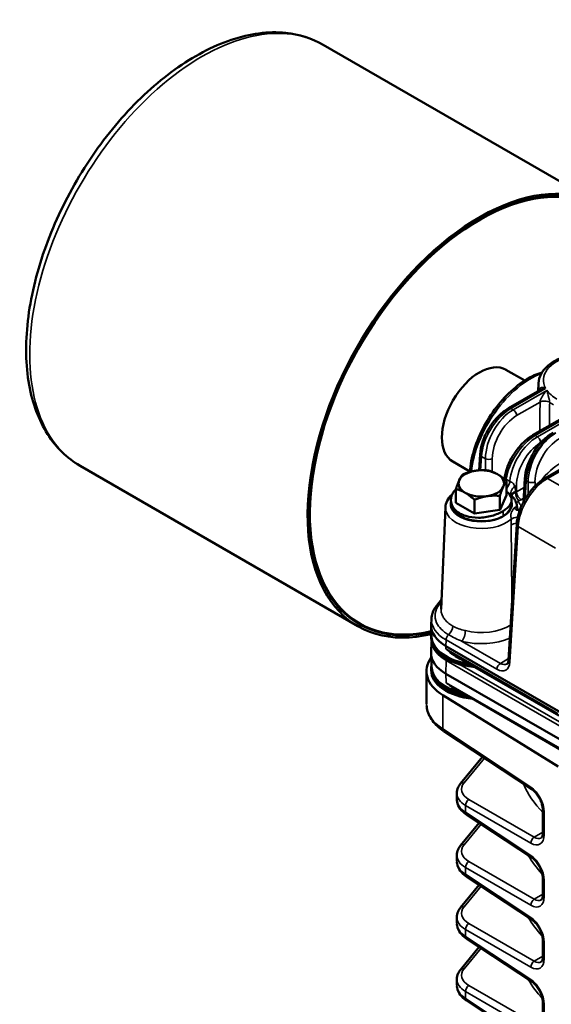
# Model space of a CAD drawing. Header units: inches. Extents: x 1 to 237, y 4 to 150.
# Tile 158 of 237: x 162 to 169, y 94 to 106. Entities that reach past the tile are written whole.
import ezdxf

# ---------------------------------------------------------------- set-up
doc = ezdxf.new("R2010")
doc.units = ezdxf.units.IN
doc.header["$LTSCALE"] = 7
doc.header["$MEASUREMENT"] = 0
doc.layers.add('Visible (ANSI)', color=7, linetype='Continuous', lineweight=50)
doc.layers.add('Visible Narrow (ANSI)', color=7, linetype='Continuous', lineweight=35)

msp = doc.modelspace()

# ---------------------------------------------------------------- linework, layer by layer
at = {"layer": 'Visible (ANSI)'}
for p, q in [((169.461, 104.112), (166.031, 106.092)), ((168.52, 101.948), (168.288, 102.081)), ((168.69, 101.915), (168.686, 101.818)), ((168.32, 101.606), (168.708, 101.83)), ((168.798, 101.804), (168.798, 101.804)), ((168.618, 101.272), (169.073, 101.535)), ((168.773, 100.743), (169.982, 101.441)), ((167.957, 100.84), (167.969, 101.038)), ((166.461, 98.916), (163.031, 100.896)), ((167.843, 100.826), (167.633, 100.947)), ((168.297, 100.535), (168.297, 100.706)), ((168.503, 100.447), (168.521, 100.738)), ((167.67, 100.438), (167.67, 100.609)), ((168.213, 100.354), (168.213, 100.525)), ((168.297, 100.535), (168.215, 100.358)), ((167.542, 100.384), (167.488, 99.126)), ((167.614, 100.435), (167.614, 100.435)), ((167.9, 100.306), (167.67, 100.438)), ((167.9, 100.306), (167.9, 100.476)), ((168.352, 100.438), (168.352, 100.438)), ((168.424, 100.388), (168.424, 100.388)), ((168.426, 100.384), (168.426, 100.379)), ((168.426, 100.38), (168.426, 100.381)), ((168.213, 100.354), (167.9, 100.306)), ((168.215, 100.358), (168.213, 100.354)), ((168.421, 100.174), (168.32, 98.498)), ((168.359, 99.478), (168.359, 99.478)), ((168.361, 99.311), (168.361, 99.311)), ((168.361, 99.291), (168.361, 99.291)), ((167.493, 99.244), (167.434, 99.171)), ((166.481, 98.951), (166.459, 98.963)), ((167.369, 99.008), (167.365, 98.933)), ((167.371, 98.785), (167.365, 98.915)), ((167.365, 98.793), (167.365, 98.769)), ((167.37, 98.726), (167.365, 98.59)), ((167.371, 98.415), (167.365, 98.576)), ((167.547, 98.671), (170.553, 96.935)), ((168.94, 97.815), (167.684, 98.54)), ((168.201, 98.442), (168.201, 98.442)), ((167.307, 97.957), (167.307, 98.362)), ((167.365, 98.397), (167.365, 98.373)), ((170.553, 96.594), (167.547, 98.33)), ((168.959, 97.396), (167.66, 98.146)), ((168.933, 97.184), (167.509, 98.066)), ((168.606, 96.904), (167.52, 97.622)), ((168, 97.304), (167.728, 96.974)), ((167.682, 96.783), (167.682, 96.854)), ((168.744, 96.364), (168.744, 96.648)), ((167.958, 96.488), (167.728, 96.208)), ((168.606, 96.06), (167.8, 96.593)), ((167.682, 96.018), (167.682, 96.088)), ((168.606, 95.295), (167.8, 95.827)), ((168.744, 95.598), (168.744, 95.804)), ((167.958, 95.723), (167.728, 95.443)), ((167.682, 95.252), (167.682, 95.323)), ((168.606, 94.529), (167.8, 95.062)), ((168.744, 94.833), (168.744, 95.039)), ((167.958, 94.957), (167.728, 94.677)), ((167.682, 94.487), (167.682, 94.558)), ((168.606, 93.764), (167.8, 94.297)), ((168.744, 94.067), (168.744, 94.274))]:
    msp.add_line(p, q, dxfattribs=at)
for centre, major_axis, ratio, start_param, end_param in [((167.961, 101.514), (-1.5, -2.598), 0.57735, 2.489286, 6.784901), ((167.961, 101.514), (1.485, 2.572), 0.57735, 5.632232, 9.924273), ((167.961, 101.514), (-1.48, -2.563), 0.57735, 2.491096, 6.781507), ((167.961, 101.514), (-0.328, -0.567), 0.57735, 3.141593, 6.283185), ((168.523, 101.19), (0.344, 0.558), 0.556861, 0.177484, 0.17749), ((167.984, 100.678), (-0.281, 0), 0.57735, 4.974188, 6.021386), ((167.984, 100.678), (-0.281, 0), 0.57735, 3.926991, 4.974188), ((167.984, 100.678), (0.281, 0), 0.57735, 6.021386, 7.068583), ((167.984, 100.678), (-0.281, 0), 0.57735, 6.021386, 7.068583), ((167.984, 100.678), (0.281, 0), 0.57735, 4.974188, 6.021386), ((167.984, 100.678), (0.281, 0), 0.57735, 3.926991, 4.974188), ((168.526, 100.384), (-0.0999, -0.0044), 0.642702, 6.270984, 6.282962), ((167.939, 101.526), (-1.48, -2.563), 0.57735, 6.052203, 6.283185), ((167.985, 98.924), (-0.62, 0), 0.57735, 6.25849, 7.068583), ((167.985, 98.793), (-0.62, 0), 0.57735, 6.173527, 7.634262), ((167.985, 98.769), (-0.62, 0), 0.57735, 0, 1.128595), ((167.985, 98.793), (-0.614, 0), 0.57735, 0.024695, 1.336588), ((167.985, 98.583), (-0.62, 0), 0.57735, 6.264668, 7.068583), ((167.985, 98.397), (-0.584, 0), 0.57735, 5.533295, 5.533297), ((168.057, 98.362), (-0.75, 0), 0.57735, 5.882574, 7.033677), ((167.985, 98.397), (-0.62, 0), 0.57735, 6.162966, 7.587909), ((167.985, 98.769), (-0.62, 0), 0.57735, 1.128595, 1.435805), ((167.985, 98.373), (-0.62, 0), 0.57735, 0, 1.39519), ((168.057, 97.943), (0.75, -0.022), 0.595581, 3.158716, 3.159426), ((167.553, 97.672), (-0.0331, -0.0501), 0.576647, 6.277827, 6.283185), ((168.639, 96.954), (-0.0331, -0.0501), 0.576647, 0, 0.006699), ((168.082, 96.776), (0.4, -0.011), 0.594218, 3.157337, 3.157496), ((168.804, 96.648), (-0.06, 0), 0.57735, 6.27706, 6.283185), ((167.833, 96.643), (-0.0331, -0.0501), 0.576647, 6.277832, 6.283185), ((168.082, 96.011), (0.4, -0.011), 0.594218, 3.157337, 3.158596), ((168.639, 96.11), (-0.0331, -0.0501), 0.576647, 0, 0.006701), ((167.833, 95.877), (-0.0331, -0.0501), 0.576647, 6.277832, 6.283185), ((168.804, 95.804), (-0.06, 0), 0.57735, 6.277059, 6.283185), ((168.639, 95.345), (-0.0331, -0.0501), 0.576647, 0, 0.006702), ((168.082, 95.246), (0.4, -0.011), 0.594218, 3.157337, 3.158601), ((167.833, 95.112), (-0.0331, -0.0501), 0.576647, 6.277832, 6.283185), ((168.804, 95.039), (-0.06, 0), 0.57735, 6.277058, 6.283185), ((168.082, 94.48), (0.4, -0.011), 0.594218, 3.157337, 3.158607), ((168.639, 94.579), (-0.0331, -0.0501), 0.576647, 0, 0.006704), ((167.833, 94.347), (-0.0331, -0.0501), 0.576647, 6.277832, 6.283185), ((168.804, 94.274), (-0.06, 0), 0.57735, 6.277057, 6.283185)]:
    msp.add_ellipse(centre, major_axis=major_axis, ratio=ratio, start_param=start_param, end_param=end_param, dxfattribs=at)
for points, knots in [([(163.031, 100.896), (162.871, 100.989), (162.735, 101.122), (162.52, 101.459), (162.444, 101.666), (162.359, 102.137), (162.355, 102.404), (162.419, 102.967), (162.489, 103.263), (162.694, 103.85), (162.83, 104.142), (163.153, 104.694), (163.34, 104.954), (163.749, 105.418), (163.971, 105.621), (164.429, 105.95), (164.665, 106.075), (165.128, 106.23), (165.356, 106.261), (165.735, 106.222), (165.892, 106.173), (166.031, 106.092)], [3.926991, 3.926991, 3.926991, 3.926991, 4.218626, 4.218626, 4.526784, 4.526784, 4.852815, 4.852815, 5.181199, 5.181199, 5.508189, 5.508189, 5.834575, 5.834575, 6.161641, 6.161641, 6.490079, 6.490079, 6.815511, 6.815511, 7.068583, 7.068583, 7.068583, 7.068583]), ([(168.69, 101.915), (168.692, 101.954), (168.703, 101.993), (168.743, 102.067), (168.773, 102.103), (168.85, 102.169), (168.899, 102.198), (168.992, 102.239), (169.034, 102.253), (169.077, 102.264)], [5.522482, 5.522482, 5.522482, 5.522482, 5.79406, 5.79406, 6.091786, 6.091786, 6.421783, 6.421783, 6.653693, 6.653693, 6.653693, 6.653693]), ([(167.842, 100.82), (167.849, 100.908), (167.867, 101.002), (167.926, 101.193), (167.969, 101.293), (168.07, 101.48), (168.13, 101.57), (168.261, 101.732), (168.334, 101.806), (168.483, 101.928), (168.562, 101.978), (168.67, 102.027), (168.702, 102.039), (168.733, 102.048)], [0.025758, 0.025758, 0.025758, 0.025758, 0.825939, 0.825939, 1.646159, 1.646159, 2.453566, 2.453566, 3.260481, 3.260481, 4.073888, 4.073888, 4.40812, 4.40812, 4.40812, 4.40812]), ([(167.969, 101.038), (167.972, 101.084), (167.981, 101.134), (168.013, 101.233), (168.035, 101.283), (168.087, 101.376), (168.118, 101.421), (168.185, 101.5), (168.221, 101.536), (168.279, 101.58), (168.3, 101.594), (168.32, 101.606)], [0, 0, 0, 0, 0.417829, 0.417829, 0.831047, 0.831047, 1.236781, 1.236781, 1.636279, 1.636279, 1.850771, 1.850771, 1.850771, 1.850771]), ([(168.27, 100.73), (168.275, 100.775), (168.286, 100.822), (168.319, 100.918), (168.343, 100.969), (168.398, 101.061), (168.429, 101.104), (168.498, 101.181), (168.536, 101.216), (168.589, 101.254), (168.604, 101.264), (168.619, 101.272)], [0.021734, 0.021734, 0.021734, 0.021734, 0.415492, 0.415492, 0.831047, 0.831047, 1.233755, 1.233755, 1.638941, 1.638941, 1.794167, 1.794167, 1.794167, 1.794167]), ([(168.521, 100.738), (168.524, 100.784), (168.534, 100.834), (168.565, 100.933), (168.587, 100.983), (168.639, 101.077), (168.67, 101.121), (168.737, 101.201), (168.773, 101.236), (168.831, 101.281), (168.852, 101.295), (168.872, 101.307)], [0, 0, 0, 0, 0.41783, 0.41783, 0.83105, 0.83105, 1.236783, 1.236783, 1.636279, 1.636279, 1.850772, 1.850772, 1.850772, 1.850772]), ([(168.421, 100.174), (168.424, 100.221), (168.434, 100.271), (168.465, 100.369), (168.487, 100.419), (168.54, 100.513), (168.571, 100.558), (168.637, 100.637), (168.674, 100.672), (168.731, 100.717), (168.752, 100.731), (168.773, 100.743)], [0, 0, 0, 0, 0.41783, 0.41783, 0.831049, 0.831049, 1.236782, 1.236782, 1.636279, 1.636279, 1.850771, 1.850771, 1.850771, 1.850771]), ([(167.623, 100.541), (167.598, 100.518), (167.577, 100.492), (167.55, 100.438), (167.543, 100.411), (167.542, 100.384)], [6.4926216, 6.4926216, 6.4926216, 6.4926216, 6.792426, 6.792426, 7.0438882, 7.0438882, 7.0438882, 7.0438882]), ([(167.67, 100.605), (167.652, 100.588), (167.613, 100.538), (167.6, 100.441), (167.65, 100.355), (167.704, 100.316), (167.725, 100.305)], [1.75806, 1.75806, 1.75806, 1.75806, 2.019595, 2.468394, 2.917193, 3.141593, 3.141593, 3.141593, 3.141593]), ([(168.253, 100.336), (168.292, 100.36), (168.352, 100.413), (168.368, 100.498), (168.328, 100.553), (168.297, 100.578)], [-1.570796, -1.570796, -1.570796, -1.570796, -1.121997, -0.673198, -0.227223, -0.227223, -0.227223, -0.227223]), ([(168.356, 100.53), (168.356, 100.53), (168.356, 100.53), (168.357, 100.529), (168.357, 100.529), (168.357, 100.528)], [0.0574922, 0.0574922, 0.0574922, 0.0574922, 0.07666785, 0.07666785, 0.12517955, 0.12517955, 0.12517955, 0.12517955]), ([(168.426, 100.384), (168.425, 100.395), (168.424, 100.405), (168.419, 100.426), (168.416, 100.437), (168.408, 100.457), (168.403, 100.467), (168.392, 100.486), (168.386, 100.495), (168.372, 100.512), (168.365, 100.52), (168.357, 100.528)], [3.951686, 3.951686, 3.951686, 3.951686, 4.0514706, 4.0514706, 4.1512552, 4.1512552, 4.2510398, 4.2510398, 4.3508244, 4.3508244, 4.450609, 4.450609, 4.450609, 4.450609]), ([(167.615, 100.415), (167.616, 100.408), (167.618, 100.4), (167.624, 100.378), (167.631, 100.365), (167.651, 100.334), (167.668, 100.316), (167.701, 100.29), (167.715, 100.281), (167.744, 100.265), (167.76, 100.258), (167.803, 100.24), (167.833, 100.231), (167.886, 100.22), (167.909, 100.217), (167.984, 100.21), (168.03, 100.212), (168.119, 100.222), (168.162, 100.234), (168.206, 100.251), (168.217, 100.255), (168.237, 100.265), (168.245, 100.269), (168.253, 100.274)], [-1.359207, -1.359207, -1.359207, -1.359207, -1.303491, -1.303491, -1.212745, -1.212745, -1.077597, -1.077597, -0.998851, -0.998851, -0.92098, -0.92098, -0.792599, -0.792599, -0.702268, -0.702268, -0.496278, -0.496278, -0.193678, -0.193678, -0.088453, -0.088453, 0, 0, 0, 0]), ([(168.253, 100.274), (168.261, 100.279), (168.269, 100.284), (168.284, 100.295), (168.292, 100.302), (168.316, 100.324), (168.337, 100.348), (168.35, 100.389), (168.352, 100.398), (168.353, 100.408)], [-2.0684754, -2.0684754, -2.0684754, -2.0684754, -1.9548477, -1.9548477, -1.8202881, -1.8202881, -1.5100002, -1.5100002, -1.4311636, -1.4311636, -1.4311636, -1.4311636]), ([(168.426, 100.38), (168.426, 100.38), (168.426, 100.379), (168.427, 100.375), (168.427, 100.373), (168.43, 100.367), (168.432, 100.363), (168.44, 100.354), (168.446, 100.349), (168.454, 100.345), (168.456, 100.344), (168.458, 100.343)], [0, 0, 0, 0, 0.0330823, 0.0330823, 0.0709074, 0.0709074, 0.1300454, 0.1300454, 0.2237294, 0.2237294, 0.2586307, 0.2586307, 0.2586307, 0.2586307]), ([(167.725, 100.305), (167.745, 100.294), (167.812, 100.265), (167.948, 100.247), (168.118, 100.273), (168.214, 100.313), (168.253, 100.336)], [-3.141591, -3.141591, -3.141591, -3.141591, -2.917193, -2.468394, -2.019595, -1.570796, -1.570796, -1.570796, -1.570796]), ([(167.434, 99.171), (167.426, 99.161), (167.419, 99.151), (167.406, 99.131), (167.4, 99.121), (167.39, 99.099), (167.385, 99.088), (167.378, 99.066), (167.375, 99.054), (167.371, 99.031), (167.369, 99.02), (167.369, 99.008)], [0.3490659, 0.3490659, 0.3490659, 0.3490659, 0.4313933, 0.4313933, 0.5137207, 0.5137207, 0.5960481, 0.5960481, 0.6783755, 0.6783755, 0.7607029, 0.7607029, 0.7607029, 0.7607029]), ([(168.301, 98.45), (168.304, 98.452), (168.307, 98.454), (168.313, 98.465), (168.315, 98.47), (168.318, 98.482), (168.319, 98.489), (168.32, 98.497)], [0, 0, 0, 0, 0.1591112, 0.1591112, 0.2460468, 0.2460468, 0.3348298, 0.3348298, 0.3348298, 0.3348298]), ([(167.783, 98.075), (167.782, 98.075), (167.78, 98.075), (167.717, 98.088), (167.659, 98.107), (167.555, 98.156), (167.509, 98.185), (167.435, 98.252), (167.407, 98.29), (167.378, 98.358), (167.371, 98.386), (167.371, 98.415)], [4.270023, 4.270023, 4.270023, 4.270023, 4.275704, 4.275704, 4.602879, 4.602879, 4.931418, 4.931418, 5.256506, 5.256506, 5.47927, 5.47927, 5.47927, 5.47927]), ([(167.519, 97.622), (167.463, 97.659), (167.415, 97.703), (167.345, 97.799), (167.321, 97.852), (167.31, 97.917), (167.309, 97.928), (167.308, 97.939)], [0.001642, 0.001642, 0.001642, 0.001642, 0.614587, 0.614587, 1.226342, 1.226342, 1.350344, 1.350344, 1.350344, 1.350344]), ([(167.682, 96.854), (167.682, 96.879), (167.688, 96.905), (167.706, 96.944), (167.716, 96.959), (167.727, 96.973)], [0, 0, 0, 0, 0.2695823, 0.2695823, 0.447837, 0.447837, 0.447837, 0.447837]), ([(168.744, 96.648), (168.744, 96.661), (168.742, 96.676), (168.736, 96.708), (168.731, 96.726), (168.718, 96.762), (168.709, 96.781), (168.689, 96.816), (168.677, 96.833), (168.653, 96.864), (168.639, 96.877), (168.62, 96.894), (168.613, 96.899), (168.606, 96.904)], [0, 0, 0, 0, 0.1374535, 0.1374535, 0.281238, 0.281238, 0.4380379, 0.4380379, 0.5936065, 0.5936065, 0.7506626, 0.7506626, 0.8335908, 0.8335908, 0.8335908, 0.8335908]), ([(167.799, 96.593), (167.77, 96.613), (167.744, 96.636), (167.705, 96.689), (167.691, 96.719), (167.683, 96.761), (167.682, 96.772), (167.682, 96.783)], [0.0016034, 0.0016034, 0.0016034, 0.0016034, 0.3182365, 0.3182365, 0.6410452, 0.6410452, 0.7544403, 0.7544403, 0.7544403, 0.7544403]), ([(168.723, 96.302), (168.727, 96.304), (168.731, 96.307), (168.737, 96.321), (168.739, 96.327), (168.742, 96.343), (168.744, 96.352), (168.744, 96.363)], [0, 0, 0, 0, 0.1934202, 0.1934202, 0.300879, 0.300879, 0.4112651, 0.4112651, 0.4112651, 0.4112651]), ([(167.682, 96.089), (167.682, 96.113), (167.687, 96.138), (167.705, 96.177), (167.715, 96.193), (167.727, 96.208)], [0, 0, 0, 0, 0.2567027, 0.2567027, 0.4467574, 0.4467574, 0.4467574, 0.4467574]), ([(167.799, 95.828), (167.769, 95.848), (167.743, 95.872), (167.703, 95.925), (167.69, 95.956), (167.684, 95.993), (167.683, 95.997), (167.683, 96.002)], [0.0015928, 0.0015928, 0.0015928, 0.0015928, 0.3254532, 0.3254532, 0.6512726, 0.6512726, 0.699909, 0.699909, 0.699909, 0.699909]), ([(168.744, 95.805), (168.744, 95.818), (168.742, 95.833), (168.736, 95.865), (168.731, 95.882), (168.718, 95.918), (168.709, 95.937), (168.689, 95.973), (168.677, 95.99), (168.653, 96.02), (168.639, 96.034), (168.62, 96.051), (168.613, 96.056), (168.606, 96.06)], [0, 0, 0, 0, 0.137459, 0.137459, 0.2812485, 0.2812485, 0.438049, 0.438049, 0.5936142, 0.5936142, 0.7506684, 0.7506684, 0.8335909, 0.8335909, 0.8335909, 0.8335909]), ([(168.723, 95.537), (168.727, 95.539), (168.731, 95.542), (168.737, 95.555), (168.739, 95.562), (168.742, 95.577), (168.744, 95.587), (168.744, 95.597)], [0, 0, 0, 0, 0.1934188, 0.1934188, 0.3008779, 0.3008779, 0.4112733, 0.4112733, 0.4112733, 0.4112733]), ([(167.682, 95.323), (167.682, 95.348), (167.687, 95.372), (167.705, 95.412), (167.715, 95.428), (167.727, 95.442)], [0, 0, 0, 0, 0.2566972, 0.2566972, 0.4467582, 0.4467582, 0.4467582, 0.4467582]), ([(168.744, 95.039), (168.744, 95.053), (168.742, 95.068), (168.735, 95.101), (168.73, 95.119), (168.717, 95.155), (168.708, 95.173), (168.688, 95.209), (168.676, 95.226), (168.651, 95.256), (168.638, 95.27), (168.619, 95.286), (168.612, 95.291), (168.606, 95.295)], [0, 0, 0, 0, 0.1418708, 0.1418708, 0.2882631, 0.2882631, 0.4422209, 0.4422209, 0.6000325, 0.6000325, 0.7559806, 0.7559806, 0.8335737, 0.8335737, 0.8335737, 0.8335737]), ([(167.799, 95.062), (167.769, 95.083), (167.743, 95.106), (167.703, 95.16), (167.69, 95.191), (167.684, 95.227), (167.683, 95.232), (167.683, 95.237)], [0.0015794, 0.0015794, 0.0015794, 0.0015794, 0.3254603, 0.3254603, 0.6512846, 0.6512846, 0.6999675, 0.6999675, 0.6999675, 0.6999675]), ([(168.723, 94.771), (168.727, 94.774), (168.731, 94.777), (168.737, 94.79), (168.739, 94.796), (168.742, 94.812), (168.744, 94.821), (168.744, 94.832)], [0, 0, 0, 0, 0.1934172, 0.1934172, 0.3008766, 0.3008766, 0.411283, 0.411283, 0.411283, 0.411283]), ([(167.682, 94.557), (167.682, 94.583), (167.688, 94.609), (167.706, 94.648), (167.716, 94.663), (167.727, 94.677)], [0, 0, 0, 0, 0.2695544, 0.2695544, 0.4478415, 0.4478415, 0.4478415, 0.4478415]), ([(167.799, 94.297), (167.769, 94.317), (167.743, 94.341), (167.703, 94.395), (167.69, 94.426), (167.684, 94.462), (167.683, 94.466), (167.683, 94.471)], [0.0015635, 0.0015635, 0.0015635, 0.0015635, 0.3254687, 0.3254687, 0.6512987, 0.6512987, 0.7000361, 0.7000361, 0.7000361, 0.7000361]), ([(168.744, 94.274), (168.744, 94.287), (168.742, 94.302), (168.736, 94.334), (168.731, 94.351), (168.718, 94.387), (168.709, 94.406), (168.689, 94.442), (168.677, 94.459), (168.653, 94.489), (168.639, 94.503), (168.62, 94.52), (168.613, 94.525), (168.606, 94.529)], [0, 0, 0, 0, 0.1374719, 0.1374719, 0.2812728, 0.2812728, 0.4380747, 0.4380747, 0.5936321, 0.5936321, 0.7506821, 0.7506821, 0.833591, 0.833591, 0.833591, 0.833591])]:
    msp.add_open_spline(points, degree=3, knots=knots, dxfattribs=at)
for points in [[(167.712, 100.72), (167.732, 100.762), (167.754, 100.79)], [(167.754, 100.79), (167.838, 100.823), (167.911, 100.835)], [(167.911, 100.835), (167.984, 100.846), (168.068, 100.838)], [(168.068, 100.838), (168.129, 100.823), (168.182, 100.793)], [(168.182, 100.793), (168.236, 100.762), (168.297, 100.706)], [(167.67, 100.609), (167.693, 100.678), (167.712, 100.72)], [(168.255, 100.636), (168.236, 100.594), (168.213, 100.525)], [(168.297, 100.706), (168.275, 100.678), (168.255, 100.636)], [(167.785, 100.563), (167.732, 100.594), (167.67, 100.609)], [(167.9, 100.476), (167.838, 100.532), (167.785, 100.563)], [(168.056, 100.521), (167.984, 100.51), (167.9, 100.476)], [(168.213, 100.525), (168.129, 100.532), (168.056, 100.521)]]:
    msp.add_rational_spline(points, [1, 1.0379548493, 1], degree=2, dxfattribs=at)
for points in [[(168.357, 100.528), (168.357, 100.528), (168.357, 100.528), (168.357, 100.528)], [(167.615, 100.415), (167.614, 100.429), (167.612, 100.442), (167.61, 100.456)], [(168.358, 100.464), (168.356, 100.445), (168.354, 100.426), (168.353, 100.408)], [(167.684, 98.54), (167.686, 98.539), (167.687, 98.538), (167.688, 98.538)], [(167.66, 98.146), (167.66, 98.145), (167.661, 98.145), (167.661, 98.145)]]:
    msp.add_open_spline(points, degree=3, dxfattribs=at)
at = {"layer": 'Visible Narrow (ANSI)'}
for p, q in [((168.35, 101.603), (168.778, 101.851)), ((168.793, 101.827), (168.378, 101.587)), ((168.349, 101.604), (168.349, 101.604)), ((168.378, 101.587), (168.35, 101.603)), ((168.42, 101.516), (168.709, 101.682)), ((168.648, 101.269), (169.173, 101.572)), ((169.2, 101.556), (168.676, 101.253)), ((168.803, 100.74), (170.012, 101.438)), ((168.647, 101.27), (168.647, 101.27)), ((168.676, 101.253), (168.648, 101.269)), ((167.976, 100.841), (167.986, 101.011)), ((167.983, 101.013), (167.983, 101.013)), ((167.986, 101.011), (168.035, 100.983)), ((168.035, 100.983), (168.035, 100.841)), ((168.12, 100.822), (168.12, 100.983)), ((168.418, 100.573), (168.418, 100.649)), ((168.514, 100.629), (168.418, 100.573)), ((168.525, 100.486), (168.538, 100.712)), ((168.535, 100.714), (168.535, 100.714)), ((168.538, 100.712), (168.562, 100.698)), ((168.562, 100.698), (168.562, 100.543)), ((168.647, 100.644), (168.647, 100.698)), ((168.801, 100.741), (168.801, 100.741)), ((169.244, 100.485), (168.803, 100.74)), ((168.406, 100.567), (168.406, 100.58)), ((168.475, 100.477), (168.506, 100.496)), ((168.128, 100.283), (168.128, 100.283)), ((168.253, 100.336), (168.253, 100.274)), ((168.261, 100.341), (168.261, 100.341)), ((168.337, 98.472), (168.439, 100.148)), ((168.436, 100.15), (168.436, 100.15)), ((168.439, 100.148), (168.901, 99.881)), ((168.359, 99.515), (168.359, 99.515)), ((168.36, 99.385), (168.36, 99.385)), ((168.361, 99.337), (168.361, 99.337)), ((167.425, 99.11), (167.425, 99.11)), ((167.547, 98.671), (167.549, 98.747)), ((167.549, 98.747), (168.177, 98.385)), ((167.617, 98.791), (167.617, 98.791)), ((168.219, 98.457), (167.747, 98.729)), ((167.548, 98.637), (167.547, 98.671)), ((168.928, 97.84), (167.548, 98.637)), ((167.551, 98.493), (167.547, 98.33)), ((167.551, 98.493), (170.557, 96.757)), ((167.684, 98.53), (167.684, 98.53)), ((168.976, 97.72), (167.72, 98.445)), ((167.758, 98.494), (167.758, 98.494)), ((167.814, 98.484), (167.814, 98.484)), ((168.321, 98.516), (168.219, 98.457)), ((167.547, 98.33), (167.549, 98.219)), ((168.953, 97.409), (167.549, 98.219)), ((167.509, 97.648), (167.509, 98.066)), ((168.595, 96.93), (167.509, 97.648)), ((167.772, 96.985), (168.023, 97.289)), ((167.749, 96.986), (167.749, 96.985)), ((168.637, 96.312), (167.832, 96.777)), ((167.789, 96.703), (168.595, 96.238)), ((167.789, 96.619), (167.789, 96.703)), ((168.595, 96.087), (167.789, 96.619)), ((168.76, 96.34), (168.76, 96.624)), ((167.772, 96.219), (167.981, 96.473)), ((168.744, 96.373), (168.637, 96.312)), ((167.749, 96.22), (167.749, 96.22)), ((168.637, 95.546), (167.832, 96.011)), ((167.789, 95.938), (168.595, 95.473)), ((167.789, 95.854), (167.789, 95.938)), ((168.595, 95.321), (167.789, 95.854)), ((168.76, 95.575), (168.76, 95.781)), ((167.772, 95.454), (167.981, 95.708)), ((168.744, 95.607), (168.637, 95.546)), ((167.749, 95.455), (167.749, 95.455)), ((167.789, 95.172), (168.595, 94.707)), ((167.789, 95.088), (167.789, 95.172)), ((168.637, 94.781), (167.832, 95.246)), ((168.595, 94.556), (167.789, 95.088)), ((167.772, 94.688), (167.981, 94.942)), ((168.76, 94.809), (168.76, 95.015)), ((168.744, 94.842), (168.637, 94.781)), ((167.749, 94.689), (167.749, 94.689)), ((168.637, 94.015), (167.832, 94.48)), ((167.789, 94.407), (168.595, 93.942)), ((167.789, 94.323), (167.789, 94.407)), ((168.595, 93.79), (167.789, 94.323)), ((168.76, 94.044), (168.76, 94.25))]:
    msp.add_line(p, q, dxfattribs=at)
for centre, major_axis, ratio, start_param, end_param in [((164.531, 103.494), (1.5, 2.598), 0.57735, 0, 3.141593), ((169.322, 101.953), (-0.572, 0), 0.57735, 5.155707, 6.597718), ((168.565, 101.165), (0.524, 0.852), 0.558107, 0.607292, 2.288476), ((169.322, 101.906), (-0.632, 0), 0.57735, 6.25849, 6.472962), ((168.623, 101.83), (0.0799, -0.0037), 0.586362, 0.019951, 0.216589), ((169.322, 101.953), (-0.572, 0), 0.57735, 0.389739, 0.785398), ((168.339, 101.201), (0.261, 0.427), 0.559352, 0.799843, 2.335733), ((168.35, 101.554), (-0.03, 0.052), 0.57735, 5.497787, 6.277063), ((168.765, 101.652), (0.08, -0.0003), 0.533867, 0.67463, 2.357464), ((169.322, 101.906), (0.632, 0), 0.57735, 3.813589, 3.926991), ((168.389, 101.173), (-0.238, -0.44), 0.594803, 3.910657, 5.446547), ((168.431, 101.15), (0.208, 0.388), 0.597134, 0.766683, 2.302573), ((168.378, 101.538), (0.03, -0.052), 0.57735, 0.820305, 2.356194), ((168.638, 100.867), (0.261, 0.427), 0.559352, 0.799843, 2.210667), ((168.687, 100.839), (-0.238, -0.44), 0.594803, 3.910657, 5.318993), ((168.891, 100.902), (0.261, 0.427), 0.559352, 0.799843, 2.335733), ((168.916, 100.887), (-0.238, -0.44), 0.594803, 3.910657, 5.446547), ((168.648, 101.22), (-0.03, 0.052), 0.57735, 5.497787, 6.277063), ((168.958, 100.865), (0.208, 0.388), 0.597134, 0.766683, 2.302573), ((168.676, 101.204), (0.03, -0.052), 0.57735, 1.021822, 2.356194), ((168.729, 100.816), (0.208, 0.388), 0.597134, 0.892062, 2.302573), ((168.81, 101.061), (-0.169, -0.257), 0.522819, 4.686976, 4.91733), ((168.736, 101.126), (-0.0663, 0.0448), 0.13534, 0.646872, 0.919775), ((168.772, 101.176), (0.0629, -0.0494), 0.352749, 3.981191, 4.139445), ((168.029, 101.034), (-0.0599, 0.0036), 0.576647, 0.006727, 0.819653), ((168.976, 101.115), (-0.342, -0.356), 0.527629, 5.229824, 5.375585), ((168.7, 101.065), (0.0712, -0.0365), 0.026411, 2.341884, 2.501392), ((168.077, 101.006), (0.06, 0), 0.536374, 3.9276, 5.497178), ((168.976, 100.609), (-0.342, -0.356), 0.527629, 4.209761, 4.935568), ((168.803, 100.691), (-0.03, 0.052), 0.57735, 5.497787, 6.277063), ((168.595, 100.894), (-0.231, -0.375), 0.556861, 5.463241, 5.463408), ((168.22, 100.703), (0.0462, 0.0887), 0.597477, 5.138816, 5.31212), ((168.267, 100.677), (0.0495, 0.0869), 0.580123, 4.366966, 5.331956), ((168.434, 100.592), (-0.0769, -0.0639), 0.617832, 4.67381, 6.283307), ((168.376, 100.672), (0.06, 0), 0.536374, 5.086111, 5.497178), ((168.792, 100.338), (0.261, 0.427), 0.559352, 0.799843, 2.335733), ((168.581, 100.734), (-0.0599, 0.0036), 0.576647, 0.006727, 0.819653), ((168.605, 100.721), (0.06, 0), 0.536374, 3.9276, 5.497178), ((169.089, 100.818), (0.351, 0.337), 0.506765, 2.333712, 2.333714), ((168.456, 100.533), (-0.0998, -0.0061), 0.560576, 5.207872, 6.247038), ((168.376, 100.6), (-0.06, 0), 0.633628, 2.10548, 2.355586), ((168.447, 100.53), (-0.0259, 0.0757), 0.416436, 0.925198, 2.453541), ((168.475, 100.543), (-0.04, 0.0693), 0.57735, 0.820305, 2.356194), ((167.984, 100.377), (-0.442, 0), 0.57735, 6.25849, 8.836737), ((167.984, 100.425), (0.382, 0), 0.57735, 2.941577, 6.482998), ((168.44, 100.515), (-0.0574, -0.0557), 0.712521, 0.564428, 0.966401), ((167.984, 100.365), (0.443, 0), 0.57735, 0.082286, 0.082324), ((167.984, 100.377), (0.442, 0), 0.57735, 0.013238, 0.024695), ((167.984, 100.302), (0.522, 0), 0.57735, 0.322567, 0.51018), ((168.376, 100.535), (0.14, 0), 0.578054, 5.247073, 5.497178), ((168.435, 100.207), (-0.1, -0.0004), 0.52949, 4.722461, 5.691993), ((168.446, 100.44), (0.0164, -0.0987), 0.747044, 5.280662, 6.210176), ((183.715, 115.446), (-8.794, -30.891), 0.407898, 5.339029, 5.34167), ((168.435, 100.135), (0.1, 0.0006), 0.531969, 1.695829, 2.54253), ((168.481, 100.171), (-0.0599, 0.0036), 0.576647, 0.006727, 0.819653), ((167.481, 99.133), (-0.0467, 0.0377), 0.739997, 5.498185, 6.283185), ((167.445, 99.27), (-0.0774, 0.0633), 0.737396, 2.3608, 2.640586), ((167.985, 98.999), (-0.617, 0), 0.57735, 6.25849, 7.068583), ((167.984, 99.124), (-0.496, 0), 0.57735, 1.162117, 2.389992), ((167.592, 98.77), (0.03, 0.052), 0.57735, 1.050747, 2.321288), ((167.562, 98.879), (-0.0501, -0.0865), 0.57797, 1.051687, 2.322228), ((167.747, 98.811), (-0.0243, -0.097), 0.324474, 0.656534, 2.192423), ((167.985, 98.446), (0.646, 0), 0.57735, 1.898172, 1.898179), ((167.985, 98.744), (-0.615, 0), 0.57735, 0.086921, 0.785398), ((167.985, 98.446), (0.646, 0), 0.57735, 2.097593, 2.097748), ((167.985, 98.422), (-0.615, 0), 0.57735, 5.16087, 5.160933), ((167.984, 99.045), (0.596, 0), 0.57735, 4.30371, 5.345544), ((167.985, 98.422), (-0.615, 0), 0.57735, 5.086442, 5.086581), ((167.572, 98.505), (0.0155, 0.0268), 0.57735, 1.686124, 2.330015), ((168.182, 98.568), (0.104, -0.194), 0.597134, 5.516502, 7.052392), ((168.219, 98.408), (0.03, 0.052), 0.57735, 0.785398, 2.321288), ((168.224, 98.591), (-0.074, 0.142), 0.60434, 2.3826, 3.167927), ((168.38, 98.494), (-0.0599, 0.0036), 0.576647, 0, 0.819653), ((167.985, 98.422), (-0.615, 0), 0.57735, 0.018517, 1.176341), ((168.057, 97.943), (0.75, -0.022), 0.595581, 3.159426, 3.909208), ((167.553, 97.672), (-0.0331, -0.0501), 0.576647, 5.53326, 6.277827), ((168.08, 96.911), (0.34, 0.01), 0.556861, 2.688984, 3.875808), ((167.774, 96.935), (-0.0463, 0.0381), 0.74684, 5.290746, 6.281263), ((168.082, 96.861), (-0.4, -0.01), 0.559973, 6.271373, 7.019695), ((171.13, 97.355), (-2.69, -0.079), 0.556861, 0.207705, 0.463272), ((168.639, 96.954), (-0.0331, -0.0501), 0.576647, 5.53326, 6.283185), ((168.589, 96.73), (-0.119, 0.22), 0.556861, 3.943267, 5.479157), ((168.639, 96.954), (0.0331, 0.0501), 0.576647, 3.795668, 3.795962), ((168.082, 96.776), (0.4, -0.011), 0.594218, 3.157496, 3.907828), ((168.082, 96.776), (0.4, -0.011), 0.594218, 3.002015, 3.00264), ((168.08, 96.728), (-0.34, 0.011), 0.597134, 0.001834, 0.002105), ((167.833, 96.727), (0.03, 0.052), 0.616921, 0.786007, 2.355586), ((167.833, 96.643), (-0.0331, -0.0501), 0.576647, 5.53326, 6.277832), ((168.804, 96.648), (-0.06, 0), 0.57735, 0, 0.750492), ((168.804, 96.648), (0.06, 0), 0.57735, 2.487224, 2.487423), ((168.639, 96.262), (0.03, 0.052), 0.616921, 0.786007, 2.355586), ((168.589, 96.446), (-0.119, 0.22), 0.556861, 2.407377, 3.943267), ((168.633, 96.469), (0.089, -0.168), 0.550266, 5.553637, 6.303046), ((168.804, 96.364), (-0.06, 0), 0.57735, 0, 0.750492), ((168.08, 96.146), (0.34, 0.01), 0.556861, 2.688984, 3.875808), ((167.774, 96.17), (-0.0463, 0.0381), 0.74684, 5.290746, 6.281259), ((168.082, 96.096), (-0.4, -0.01), 0.559973, 6.270045, 7.019695), ((168.082, 96.011), (0.4, -0.011), 0.594218, 3.158596, 3.907828), ((168.082, 96.011), (0.4, -0.011), 0.594218, 3.00207, 3.00264), ((167.833, 95.962), (0.03, 0.052), 0.616921, 0.786007, 2.355586), ((171.13, 96.589), (-2.69, -0.079), 0.556861, 0.288382, 0.458305), ((168.639, 96.11), (-0.0331, -0.0501), 0.576647, 5.53326, 6.283185), ((168.589, 95.886), (-0.119, 0.22), 0.556861, 3.943267, 5.479157), ((168.639, 96.11), (0.0331, 0.0501), 0.576647, 3.795668, 3.795962), ((168.08, 95.963), (-0.34, 0.011), 0.597134, 0.001197, 0.002105), ((167.833, 95.877), (-0.0331, -0.0501), 0.576647, 5.53326, 6.277832), ((168.804, 95.804), (-0.06, 0), 0.57735, 0, 0.750492), ((168.804, 95.804), (0.06, 0), 0.57735, 2.487224, 2.487423), ((168.639, 95.496), (0.03, 0.052), 0.616921, 0.786007, 2.355586), ((168.589, 95.68), (-0.119, 0.22), 0.556861, 2.407377, 3.943267), ((168.633, 95.704), (0.089, -0.168), 0.550266, 5.553637, 6.30305), ((168.804, 95.598), (-0.06, 0), 0.57735, 0, 0.750492), ((168.08, 95.38), (0.34, 0.01), 0.556861, 2.688984, 3.875808), ((167.774, 95.404), (-0.0463, 0.0381), 0.74684, 5.290746, 6.281255), ((168.082, 95.33), (-0.4, -0.01), 0.559973, 6.270045, 7.019695), ((168.082, 95.246), (0.4, -0.011), 0.594218, 3.002075, 3.00264), ((171.13, 95.824), (-2.69, -0.079), 0.556861, 0.288382, 0.45837), ((168.639, 95.345), (-0.0331, -0.0501), 0.576647, 5.53326, 6.283185), ((168.589, 95.121), (-0.119, 0.22), 0.556861, 3.943267, 5.479157), ((168.639, 95.345), (0.0331, 0.0501), 0.576647, 3.795672, 3.795962), ((168.082, 95.246), (0.4, -0.011), 0.594218, 3.158601, 3.907828), ((168.08, 95.197), (-0.34, 0.011), 0.597134, 0.001197, 0.002105), ((167.833, 95.196), (0.03, 0.052), 0.616921, 0.786007, 2.355586), ((167.833, 95.112), (-0.0331, -0.0501), 0.576647, 5.53326, 6.277832), ((168.804, 95.039), (-0.06, 0), 0.57735, 0, 0.750492), ((168.804, 95.039), (0.06, 0), 0.57735, 2.487224, 2.487423), ((168.589, 94.915), (-0.119, 0.22), 0.556861, 2.407377, 3.943267), ((168.804, 94.833), (-0.06, 0), 0.57735, 0, 0.750492), ((168.08, 94.615), (0.34, 0.01), 0.556861, 2.688984, 3.875808), ((167.774, 94.639), (-0.0463, 0.0381), 0.74684, 5.290746, 6.28125), ((168.639, 94.731), (0.03, 0.052), 0.616921, 0.786007, 2.355586), ((168.633, 94.939), (0.089, -0.168), 0.550266, 5.553637, 6.303054), ((168.082, 94.565), (-0.4, -0.01), 0.559973, 6.271376, 7.019695), ((171.13, 95.058), (-2.69, -0.079), 0.556861, 0.288382, 0.458305), ((168.639, 94.579), (-0.0331, -0.0501), 0.576647, 5.53326, 6.283185), ((168.589, 94.356), (-0.119, 0.22), 0.556861, 3.943267, 5.479157), ((168.082, 94.48), (0.4, -0.011), 0.594218, 3.158607, 3.907828), ((168.082, 94.48), (0.4, -0.011), 0.594218, 3.002028, 3.00264), ((168.08, 94.432), (-0.34, 0.011), 0.597134, 0.001837, 0.002105), ((167.833, 94.431), (0.03, 0.052), 0.616921, 0.786007, 2.355586), ((168.639, 94.579), (0.0331, 0.0501), 0.576647, 3.795669, 3.795962), ((167.833, 94.347), (-0.0331, -0.0501), 0.576647, 5.53326, 6.277832), ((168.804, 94.274), (-0.06, 0), 0.57735, 0, 0.750492), ((168.804, 94.274), (0.06, 0), 0.57735, 2.487224, 2.487422)]:
    msp.add_ellipse(centre, major_axis=major_axis, ratio=ratio, start_param=start_param, end_param=end_param, dxfattribs=at)
for points in [[(168.702, 101.837), (168.701, 101.833), (168.701, 101.83), (168.701, 101.826)], [(168.709, 101.682), (168.708, 101.563), (168.708, 101.443), (168.707, 101.324)], [(168.826, 101.392), (168.826, 101.488), (168.827, 101.583), (168.828, 101.678)], [(168.336, 100.705), (168.321, 100.713), (168.306, 100.722), (168.29, 100.73)], [(168.406, 100.58), (168.405, 100.602), (168.403, 100.624), (168.398, 100.642)], [(168.406, 100.567), (168.381, 100.558), (168.364, 100.543), (168.359, 100.527)], [(168.352, 100.164), (168.356, 99.84), (168.359, 99.515), (168.362, 99.191)], [(167.492, 99.213), (167.483, 99.204), (167.475, 99.194), (167.467, 99.184)], [(167.58, 98.811), (167.634, 98.78), (167.69, 98.754), (167.747, 98.729)], [(167.787, 98.861), (167.729, 98.875), (167.677, 98.891), (167.633, 98.917)]]:
    msp.add_open_spline(points, degree=3, dxfattribs=at)
for points, knots in [([(168.778, 101.851), (168.778, 101.851), (168.778, 101.851), (168.762, 101.857), (168.74, 101.863), (168.711, 101.859), (168.702, 101.847), (168.702, 101.837)], [-0.0009621, -0.0009621, -0.0009621, -0.0009621, 0, 0, 0.2344319, 0.3516479, 0.5860799, 0.5860799, 0.5860799, 0.5860799]), ([(168.708, 101.83), (168.713, 101.833), (168.733, 101.843), (168.759, 101.849), (168.778, 101.851), (168.778, 101.851), (168.778, 101.851)], [-0.3132444, -0.3132444, -0.3132444, -0.3132444, -0.2344319, 0, 0, 0.0009621, 0.0009621, 0.0009621, 0.0009621]), ([(168.793, 101.827), (168.793, 101.827), (168.793, 101.827), (168.777, 101.81), (168.758, 101.787), (168.738, 101.757), (168.729, 101.741), (168.721, 101.725), (168.715, 101.709), (168.71, 101.694), (168.709, 101.686), (168.709, 101.682)], [-0.7335206, -0.7335206, -0.7335206, -0.7335206, -0.7325427, -0.7325427, -0.4395256, -0.3662713, -0.2930171, -0.2197628, -0.1465085, -0.0732543, 0, 0, 0, 0]), ([(168.828, 101.678), (168.828, 101.682), (168.827, 101.69), (168.824, 101.705), (168.821, 101.721), (168.817, 101.736), (168.812, 101.752), (168.804, 101.783), (168.797, 101.808), (168.793, 101.827), (168.793, 101.827), (168.793, 101.827)], [0, 0, 0, 0, 0.0732543, 0.1465085, 0.2197628, 0.2930171, 0.3662713, 0.4395256, 0.7325427, 0.7325427, 0.7335206, 0.7335206, 0.7335206, 0.7335206]), ([(168.794, 101.251), (168.788, 101.247), (168.762, 101.229), (168.737, 101.209), (168.717, 101.192)], [-1.7097298, -1.7097298, -1.7097298, -1.7097298, -1.6468829, -1.4096595, -1.4096595, -1.4096595, -1.4096595]), ([(168.717, 101.192), (168.709, 101.185), (168.702, 101.178), (168.694, 101.171), (168.689, 101.166), (168.684, 101.161), (168.68, 101.156)], [0, 0, 0, 0, 0.1006984, 0.1006984, 0.1006984, 0.1615432, 0.1615432, 0.1615432, 0.1615432]), ([(168.29, 100.73), (168.287, 100.731), (168.284, 100.733), (168.281, 100.734), (168.279, 100.735), (168.277, 100.735), (168.275, 100.735), (168.275, 100.735), (168.275, 100.735), (168.275, 100.735), (168.273, 100.735), (168.272, 100.734), (168.272, 100.733), (168.271, 100.732), (168.271, 100.732), (168.271, 100.731), (168.27, 100.731), (168.27, 100.73), (168.27, 100.73)], [-0.4458484, -0.4458484, -0.4458484, -0.4458484, -0.3508069, -0.3508069, -0.3508069, -0.2600644, -0.2600644, -0.2600644, -0.2551323, -0.2551323, -0.2551323, -0.1913492, -0.1913492, -0.1913492, -0.1635435, -0.1635435, -0.1635435, -0.145458, -0.145458, -0.145458, -0.145458]), ([(168.398, 100.642), (168.396, 100.648), (168.391, 100.659), (168.384, 100.673), (168.374, 100.683), (168.364, 100.69), (168.351, 100.697), (168.341, 100.701), (168.336, 100.705)], [-0.5231694, -0.5231694, -0.5231694, -0.5231694, -0.4484309, -0.3736924, -0.2989539, -0.2242154, -0.149477, 0, 0, 0, 0]), ([(168.327, 100.549), (168.327, 100.549), (168.327, 100.549), (168.327, 100.549), (168.328, 100.549), (168.333, 100.546), (168.337, 100.543), (168.341, 100.541), (168.341, 100.541), (168.346, 100.538), (168.349, 100.535), (168.354, 100.531), (168.356, 100.53), (168.357, 100.528)], [0.2932706, 0.2932706, 0.2932706, 0.2932706, 0.2950839, 0.2950839, 0.2989539, 0.2989539, 0.3675272, 0.3675272, 0.3736924, 0.3736924, 0.4484309, 0.4484309, 0.4932996, 0.4932996, 0.4932996, 0.4932996]), ([(168.426, 100.381), (168.426, 100.384), (168.424, 100.39), (168.418, 100.393), (168.408, 100.389), (168.398, 100.381), (168.392, 100.376)], [0, 0, 0, 0, 0.1004988, 0.2009977, 0.3349961, 0.4689946, 0.4689946, 0.4689946, 0.4689946]), ([(168.44, 100.45), (168.438, 100.452), (168.436, 100.458), (168.442, 100.463), (168.447, 100.465)], [0, 0, 0, 0, 0.03362944, 0.0784687, 0.0784687, 0.0784687, 0.0784687]), ([(168.392, 100.376), (168.392, 100.376), (168.392, 100.376), (168.391, 100.375), (168.391, 100.375), (168.39, 100.374), (168.389, 100.374), (168.388, 100.372), (168.386, 100.371), (168.384, 100.368), (168.383, 100.366), (168.38, 100.363), (168.379, 100.362), (168.375, 100.356), (168.373, 100.352), (168.368, 100.345), (168.366, 100.341), (168.362, 100.333), (168.36, 100.328), (168.357, 100.32), (168.355, 100.317), (168.353, 100.309), (168.351, 100.304), (168.35, 100.297), (168.35, 100.294), (168.349, 100.288), (168.349, 100.284), (168.349, 100.277), (168.349, 100.274), (168.349, 100.266), (168.35, 100.261), (168.351, 100.255), (168.351, 100.254), (168.351, 100.247), (168.352, 100.242), (168.352, 100.237), (168.352, 100.237), (168.352, 100.236)], [0, 0, 0, 0, 0.0072442, 0.0072442, 0.0144884, 0.0144884, 0.0289768, 0.0289768, 0.0579537, 0.0579537, 0.0869305, 0.0869305, 0.1159073, 0.1159073, 0.1813807, 0.1813807, 0.2318147, 0.2318147, 0.3024742, 0.3024742, 0.347722, 0.347722, 0.4203778, 0.4203778, 0.4636293, 0.4636293, 0.521583, 0.521583, 0.5795367, 0.5795367, 0.6624179, 0.6624179, 0.695444, 0.695444, 0.7957364, 0.7957364, 0.8113513, 0.8113513, 0.8113513, 0.8113513]), ([(167.467, 99.184), (167.439, 99.149), (167.404, 99.074), (167.424, 98.938), (167.51, 98.852), (167.58, 98.811)], [-1.85441, -1.85441, -1.85441, -1.85441, -1.324579, -0.794747, 0, 0, 0, 0]), ([(167.633, 98.917), (167.614, 98.928), (167.597, 98.939), (167.567, 98.963), (167.553, 98.976), (167.53, 99.003), (167.52, 99.017), (167.509, 99.036), (167.507, 99.041), (167.498, 99.06), (167.493, 99.075), (167.488, 99.102), (167.488, 99.114), (167.488, 99.126)], [0, 0, 0, 0, 0.238376, 0.238376, 0.476692, 0.476692, 0.715057, 0.715057, 0.794747, 0.794747, 1.030091, 1.030091, 1.223556, 1.223556, 1.223556, 1.223556]), ([(167.548, 98.637), (167.548, 98.637), (167.548, 98.637), (167.578, 98.606), (167.628, 98.564), (167.706, 98.516), (167.749, 98.496), (167.773, 98.488)], [-0.0019173, -0.0019173, -0.0019173, -0.0019173, 0, 0, 0.3565524, 0.5348285, 0.7415598, 0.7415598, 0.7415598, 0.7415598]), ([(167.684, 98.54), (167.672, 98.547), (167.624, 98.576), (167.58, 98.61), (167.548, 98.637), (167.548, 98.637), (167.548, 98.637)], [-0.47385, -0.47385, -0.47385, -0.47385, -0.3565524, 0, 0, 0.0019173, 0.0019173, 0.0019173, 0.0019173]), ([(167.549, 98.219), (167.55, 98.219), (167.55, 98.219), (167.585, 98.186), (167.638, 98.145), (167.708, 98.109), (167.735, 98.099), (167.747, 98.096)], [-0.0018595, -0.0018595, -0.0018595, -0.0018595, 0, 0, 0.4135811, 0.5514415, 0.6512846, 0.6512846, 0.6512846, 0.6512846]), ([(167.66, 98.146), (167.622, 98.168), (167.585, 98.193), (167.55, 98.219), (167.55, 98.219), (167.549, 98.219)], [-0.3900235, -0.3900235, -0.3900235, -0.3900235, 0, 0, 0.0018595, 0.0018595, 0.0018595, 0.0018595])]:
    msp.add_open_spline(points, degree=3, knots=knots, dxfattribs=at)

doc.saveas('drawing.dxf')
